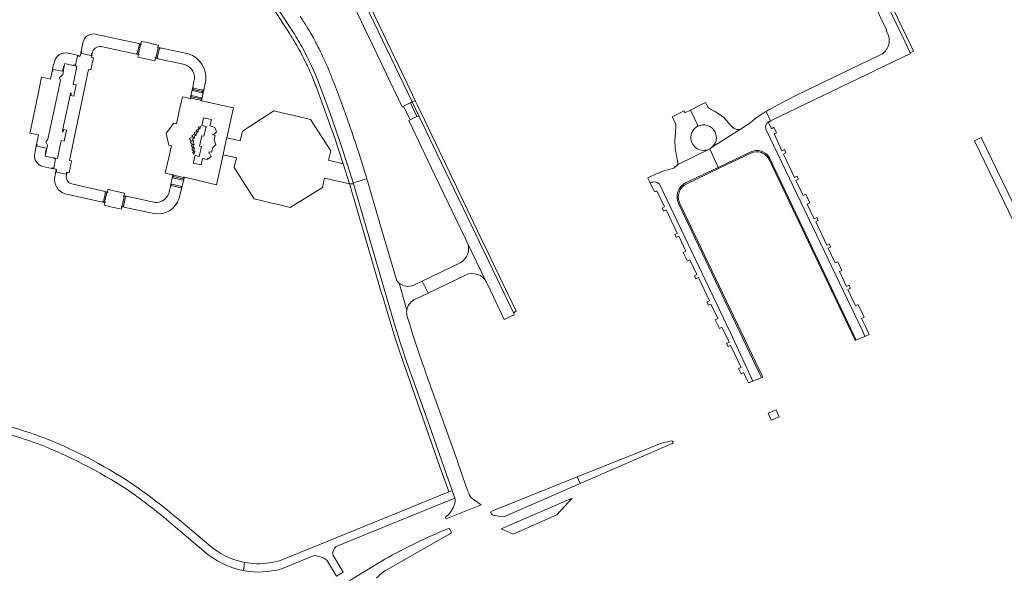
# Model space of a CAD drawing. Extents: x 146402 to 164798, y 455483 to 464134.
# Tile 47 of 256: x 152947 to 153334, y 461453 to 461672. Entities that reach past the tile are written whole.
import ezdxf

# ---------------------------------------------------------------- set-up
doc = ezdxf.new("R2010")
doc.units = 0
doc.header["$LTSCALE"] = 0.2
for name, color, linetype, lineweight in [('B-XX-VH-VERHARDING_ASFALT-GV', 252, 'CONTINUOUS', 18), ('B-XX-VH-VERHARDING_BETONSTRAATSTEEN-GV', 252, 'CONTINUOUS', 18), ('B-XX-VH-VERHARDING_STRAATBAKSTEEN-GV', 252, 'CONTINUOUS', 18), ('B-XX-VH-VERHARDING_TEGEL-GV', 252, 'CONTINUOUS', 18)]:
    doc.layers.add(name, color=color, linetype=linetype, lineweight=lineweight)

msp = doc.modelspace()

# ---------------------------------------------------------------- linework, layer by layer
at = {"layer": 'B-XX-VH-VERHARDING_ASFALT-GV'}
for points in [[(152977.365, 461666.618, 0.4524427), (152971.992, 461663.265)], [(152966.102, 461659.188, 0.4242081), (152960.804, 461655.847)], [(152975.747, 461659.617, -0.4342036), (152979.761, 461661.658)], [(153020.296, 461648.555, 0.3595539), (153013.529, 461658.926)], [(153012.102, 461654.711, -0.4118913), (153015.652, 461648.116)], [(152953.064, 461619.835, 0.3992157), (152956.329, 461614.638)], [(152960.956, 461610.722, 0.3893649), (152965.104, 461603.947)], [(152967.638, 461607.82, -0.393569), (152965.466, 461610.849)], [(152999.923, 461596.144, 0.3823662), (153009.81, 461602.186)], [(153005.736, 461604.084, -0.3445155), (153000.516, 461600.556)], [(152957.755, 461507.6, 0.0172989), (152936.707, 461514.402)], [(152935.806, 461511.513, -0.0189782), (152956.635, 461504.764)], [(152956.635, 461504.764, -0.050089), (152991.419, 461486.248)], [(152993.23, 461488.613, 0.0535378), (152957.755, 461507.6)], [(153203.576, 461506.721, 0.0730649), (153197.254, 461504.965)], [(153203.982, 461506.382, 0.2536916), (153203.576, 461506.721)], [(153203.702, 461505.701, 0.3344175), (153203.982, 461506.382)], [(152991.419, 461486.248, -0.016674), (153006.776, 461474.318)], [(153008.894, 461476.49, 0.0217723), (152993.23, 461488.613)], [(153132.706, 461479.064, 0.4385461), (153132.432, 461478.412)], [(153132.451, 461478.375, 0.2240769), (153133.295, 461477.608)], [(153135.331, 461477.114, 0.1638731), (153138.425, 461477.307)], [(153112.494, 461470.936, 0.0373902), (153087.752, 461458.425)], [(153116.401, 461471.96, 0.3832862), (153115.733, 461472.252)], [(153116.559, 461470.338, 0.3540285), (153116.832, 461471.018)], [(153035.586, 461458.976, -0.1365963), (153021.459, 461465.928)], [(153019.564, 461463.425, 0.1360512), (153035.154, 461455.752)], [(153062.866, 461461.69, -0.0876707), (153066.721, 461460.628)], [(153070.268, 461462.202, -0.2270703), (153071.533, 461465.183)], [(153070.616, 461461.242, -0.068775), (153070.268, 461462.202)], [(153045.156, 461458.791, -0.0847446), (153035.586, 461458.976)], [(153048.524, 461459.459, -0.0367835), (153045.156, 461458.791)], [(153051.273, 461460.324, -0.0243639), (153048.524, 461459.459)], [(153066.721, 461460.628, -0.1471837), (153068.131, 461459.442)], [(153035.154, 461455.752, 0.1161568), (153050.048, 461456.416)], [(153087.493, 461452.728, -0.1026098), (153091.249, 461455.959)]]:
    msp.add_lwpolyline(points, format="xyb", dxfattribs=at)
for points in [[(152971.992, 461663.265), (152971.333, 461659.968), (152971.583, 461659.922), (152971.53, 461659.643), (152971.433, 461659.153), (152975.244, 461658.344)], [(152979.761, 461661.658), (152993.082, 461658.831), (152993.128, 461659.042), (152993.366, 461658.988), (152994.211, 461662.787), (152993.985, 461662.837), (152994.033, 461663.043), (152977.365, 461666.618)], [(152964.181, 461652.629), (152964.257, 461653.096), (152964.343, 461653.614), (152964.425, 461654.109), (152964.673, 461654.071), (152964.898, 461655.132), (152967.078, 461654.672), (152968.26, 461654.422), (152968.312, 461654.639), (152968.629, 461654.564), (152969.09, 461654.453), (152969.863, 461658.153), (152970.36, 461658.043), (152970.661, 461657.977), (152970.688, 461658.106), (152970.708, 461658.196), (152969.195, 461658.528), (152966.102, 461659.188)], [(152975.244, 461658.344), (152975.342, 461658.827), (152975.397, 461659.096), (152975.628, 461659.047), (152975.747, 461659.617)], [(153013.529, 461658.926), (153002.388, 461661.326), (153002.331, 461661.1), (153002.117, 461661.147), (153001.216, 461657.337), (153001.467, 461657.287), (153001.422, 461657.033), (153012.102, 461654.711)], [(152960.804, 461655.847), (152960.608, 461654.846), (152960.489, 461654.866), (152959.985, 461652.178), (152960.219, 461652.13), (152960.258, 461652.338), (152960.35, 461652.83), (152964.095, 461652.107), (152964.181, 461652.629)], [(153015.652, 461648.116), (153015.181, 461645.815), (153015.431, 461645.761), (153015.377, 461645.525)], [(153015.377, 461645.525), (153019.208, 461644.658), (153019.26, 461644.914), (153019.525, 461644.862), (153020.296, 461648.555)], [(152960.614, 461618.059), (152959.154, 461618.279), (152959.173, 461618.387), (152957.236, 461618.742), (152957.459, 461619.908), (152957.244, 461619.955), (152957.339, 461620.401), (152957.442, 461620.885), (152957.545, 461621.367), (152957.645, 461621.842), (152953.871, 461622.676), (152953.977, 461623.169), (152954.021, 461623.375), (152953.821, 461623.416), (152953.255, 461620.851), (152953.064, 461619.835)], [(152956.329, 461614.638), (152959.762, 461613.929), (152959.807, 461614.149), (152960.062, 461614.096), (152960.529, 461613.998), (152961.308, 461617.691), (152960.779, 461617.797), (152960.57, 461617.839), (152960.614, 461618.059)], [(152965.466, 461610.849), (152965.798, 461612.276), (152965.81, 461612.341), (152965.594, 461612.385), (152965.534, 461612.128), (152965.425, 461611.664), (152961.578, 461612.474), (152961.675, 461612.965), (152961.724, 461613.222), (152961.468, 461613.283), (152961.171, 461611.764), (152961.24, 461611.751), (152960.956, 461610.722)], [(152979.777, 461600.623), (152979.83, 461600.841), (152980.061, 461600.785), (152980.941, 461604.53), (152980.712, 461604.575), (152980.754, 461604.794), (152967.638, 461607.82)], [(153010.601, 461606.337), (153006.719, 461607.195), (153006.643, 461606.858), (153006.392, 461606.924), (153005.736, 461604.084)], [(153009.81, 461602.186), (153010.799, 461606.058), (153010.549, 461606.128), (153010.601, 461606.337)], [(152965.104, 461603.947), (152979.777, 461600.623)], [(153000.516, 461600.556), (152989.082, 461602.992), (152989.031, 461602.765), (152988.755, 461602.823), (152987.916, 461598.974), (152988.174, 461598.919), (152988.117, 461598.679), (152999.923, 461596.144)], [(153197.254, 461504.965), (153166.368, 461492.571), (153166.371, 461492.565), (153167.528, 461489.978), (153167.532, 461489.968), (153203.702, 461505.701)], [(153138.425, 461477.307), (153167.532, 461489.968), (153167.528, 461489.978), (153166.371, 461492.565), (153166.368, 461492.571), (153132.706, 461479.064)], [(153071.533, 461465.183), (153095.349, 461474.904), (153118.236, 461484.244), (153117.199, 461487.191), (153115.842, 461486.672), (153094.37, 461477.973), (153057.062, 461462.752), (153051.273, 461460.324)], [(153132.432, 461478.412), (153132.451, 461478.375)], [(153133.295, 461477.608), (153135.331, 461477.114)], [(153006.776, 461474.318), (153019.564, 461463.425)], [(153021.459, 461465.928), (153008.894, 461476.49)], [(153091.249, 461455.959), (153116.559, 461470.338)], [(153115.733, 461472.252), (153112.494, 461470.936)], [(153116.832, 461471.018), (153116.401, 461471.96)], [(153050.048, 461456.416), (153058.491, 461459.922), (153062.866, 461461.69)], [(153035.154, 461455.752), (153035.586, 461458.976)], [(153035.586, 461458.976), (153035.154, 461455.752)], [(153068.131, 461459.442), (153071.689, 461453.503), (153074.272, 461455.093)], [(153074.272, 461455.093), (153070.616, 461461.242)], [(153087.752, 461458.425), (153086.02, 461457.372), (153076.958, 461451.875)]]:
    msp.add_lwpolyline(points, dxfattribs=at)
for points in [[(152994.033, 461663.043), (152993.985, 461662.837), (152994.211, 461662.787), (152993.366, 461658.988), (152993.128, 461659.042), (152993.082, 461658.831), (152993.875, 461658.652), (152994, 461658.625), (152994.046, 461658.836), (152993.86, 461658.879), (152994.71, 461662.681), (152994.867, 461662.648), (152994.914, 461662.854), (152994.794, 461662.879)], [(153000.503, 461657.211), (153000.408, 461657.23), (153000.457, 461657.484), (153000.703, 461657.436), (153001.586, 461661.263), (153001.364, 461661.311), (153001.414, 461661.535), (153001.482, 461661.521), (153001.69, 461662.429), (152999.292, 461662.965), (152997.897, 461663.276), (152997.472, 461663.371), (152995.023, 461663.881), (152994.794, 461662.879), (152994.914, 461662.854), (152994.867, 461662.648), (152994.71, 461662.681), (152993.86, 461658.879), (152994.046, 461658.836), (152994, 461658.625), (152993.875, 461658.652), (152993.672, 461657.675), (153000.307, 461656.268)], [(152960.614, 461618.059), (152960.57, 461617.839), (152960.779, 461617.797), (152961.308, 461617.691), (152960.529, 461613.998), (152960.062, 461614.096), (152959.807, 461614.149), (152959.762, 461613.929), (152961.255, 461613.617), (152961.531, 461613.549), (152961.468, 461613.283), (152961.724, 461613.222), (152961.675, 461612.965), (152961.578, 461612.474), (152965.425, 461611.664), (152965.534, 461612.128), (152965.594, 461612.385), (152965.81, 461612.341), (152965.798, 461612.276), (152966.627, 461612.123), (152967.584, 461616.826), (152966.746, 461616.984), (152974.223, 461652.872), (152975.195, 461652.637), (152976.227, 461657.453), (152975.334, 461657.638), (152975.628, 461659.047), (152975.397, 461659.096), (152975.342, 461658.827), (152975.244, 461658.344), (152971.433, 461659.153), (152971.53, 461659.643), (152971.583, 461659.922), (152971.333, 461659.968), (152971.034, 461658.472), (152970.95, 461658.047), (152970.688, 461658.106), (152970.661, 461657.977), (152970.36, 461658.043), (152969.863, 461658.153), (152969.09, 461654.453), (152968.629, 461654.564), (152968.312, 461654.639), (152968.26, 461654.422), (152969.662, 461654.086), (152968.138, 461646.973), (152969.313, 461646.727), (152968.4, 461642.372), (152967.226, 461642.618), (152967.42, 461643.547), (152967.152, 461643.604), (152966.957, 461642.674), (152964.153, 461629.289), (152963.958, 461628.359), (152964.228, 461628.303), (152964.422, 461629.232), (152965.597, 461628.986), (152964.685, 461624.631), (152963.51, 461624.877), (152962.725, 461621.13), (152962.002, 461617.781)], [(153001.482, 461661.521), (153001.414, 461661.535), (153001.364, 461661.311), (153001.586, 461661.263), (153000.703, 461657.436), (153000.457, 461657.484), (153000.408, 461657.23), (153000.503, 461657.211), (153001.422, 461657.033), (153001.467, 461657.287), (153001.216, 461657.337), (153002.117, 461661.147), (153002.331, 461661.1), (153002.388, 461661.326)], [(152964.121, 461650.775), (152964.413, 461652.492), (152964.673, 461654.071), (152964.425, 461654.109), (152964.343, 461653.614), (152964.257, 461653.096), (152964.181, 461652.629), (152964.095, 461652.107), (152960.35, 461652.83), (152960.258, 461652.338), (152960.219, 461652.13), (152959.985, 461652.178), (152959.277, 461649.04), (152955.795, 461649.749), (152954.352, 461642.552), (152951.582, 461629.516), (152951.176, 461627.734), (152954.56, 461627.052), (152953.821, 461623.416), (152954.021, 461623.375), (152953.977, 461623.169), (152953.871, 461622.676), (152957.645, 461621.842), (152957.545, 461621.367), (152957.442, 461620.885), (152957.339, 461620.401), (152957.244, 461619.955), (152957.459, 461619.908), (152958.103, 461622.991), (152957.957, 461623.301), (152957.443, 461624.399), (152958.287, 461625.374), (152963.204, 461648.531), (152962.784, 461649.682), (152963.836, 461650.538)], [(153018.601, 461641.725), (153018.501, 461641.24), (153018.401, 461640.759), (153018.339, 461640.459), (153018.59, 461640.406), (153018.609, 461640.498), (153019.525, 461644.862), (153019.26, 461644.914), (153019.208, 461644.658), (153019.109, 461644.182), (153019.005, 461643.683), (153015.139, 461644.503), (153015.253, 461644.995), (153015.377, 461645.525), (153015.431, 461645.761), (153015.181, 461645.815), (153014.185, 461641.447), (153014.152, 461641.305), (153014.381, 461641.257), (153014.455, 461641.573), (153014.572, 461642.071), (153014.687, 461642.566)], [(153015.139, 461644.503), (153019.005, 461643.683), (153019.109, 461644.182), (153015.253, 461644.995)], [(153015.253, 461644.995), (153019.109, 461644.182), (153019.208, 461644.658), (153015.377, 461645.525)], [(153007.376, 461611.354), (153007.408, 461611.497), (153007.664, 461611.446), (153007.621, 461611.255), (153011.622, 461610.379), (153011.667, 461610.559), (153011.92, 461610.498), (153011.904, 461610.431), (153024.475, 461607.49), (153027.124, 461619.229), (153027.182, 461619.572), (153027.199, 461619.568), (153028.527, 461625.55), (153028.601, 461625.884), (153031.261, 461637.736), (153018.609, 461640.498), (153018.59, 461640.406), (153018.339, 461640.459), (153018.401, 461640.759), (153014.455, 461641.573), (153014.381, 461641.257), (153014.152, 461641.305), (153014.185, 461641.447), (153011.138, 461642.116), (153010.262, 461638.213), (153008.749, 461631.469), (153007.792, 461631.674), (153005.306, 461628.423), (153004.804, 461627.784), (153005.814, 461623.028), (153006.787, 461622.806), (153005.24, 461615.945), (153004.361, 461612.043)], [(153018.501, 461641.24), (153014.572, 461642.071), (153014.455, 461641.573), (153018.401, 461640.759)], [(153018.501, 461641.24), (153018.601, 461641.725), (153014.687, 461642.566), (153014.572, 461642.071)], [(153023.66, 461624.96), (153024.321, 461623.287), (153023.038, 461622.13), (153022.624, 461620.247), (153021.631, 461620.472), (153021.539, 461620.066), (153021.845, 461619.964), (153022.431, 461618.618), (153021.346, 461617.728), (153021.025, 461617.808), (153020.933, 461617.402), (153019.056, 461617.827), (153018.478, 461615.295), (153015.418, 461615.99), (153016.106, 461619.019), (153017.745, 461618.645), (153018.621, 461622.508), (153017.836, 461622.686), (153018.762, 461626.757), (153019.546, 461626.578), (153020.413, 461630.392), (153018.762, 461630.766), (153019.458, 461633.824), (153022.517, 461633.13), (153021.94, 461630.597), (153023.786, 461630.177), (153023.703, 461629.81), (153023.951, 461629.714), (153024.494, 461628.303), (153023.474, 461627.282), (153023.146, 461627.352), (153023.081, 461627.067), (153024.073, 461626.84)], [(153013.759, 461625.723), (153015.203, 461626.464), (153014.866, 461626.91), (153016.036, 461627.525), (153015.702, 461627.958), (153016.88, 461628.563), (153016.538, 461629.006), (153017.477, 461629.495), (153017.585, 461629.777), (153017.374, 461630.053), (153018.24, 461630.498), (153017.964, 461629.279), (153017.706, 461629.618), (153017.56, 461629.53), (153017.235, 461628.092), (153016.946, 461628.463), (153016.853, 461628.446), (153016.505, 461626.905), (153016.148, 461627.372), (153015.775, 461625.718), (153015.415, 461626.183), (153015.049, 461624.588), (153015.581, 461624.86), (153015.216, 461623.234), (153015.729, 461623.475), (153015.418, 461622.129), (153015.407, 461621.851), (153015.878, 461622.09), (153015.597, 461620.861), (153015.655, 461620.52), (153016.026, 461620.704), (153015.75, 461619.486), (153015.16, 461620.26), (153015.556, 461620.468), (153015.552, 461620.652), (153014.856, 461621.565), (153015.355, 461621.818), (153014.552, 461622.87), (153015.042, 461623.134), (153014.248, 461624.176), (153014.743, 461624.435)], [(153006.392, 461606.924), (153006.643, 461606.858), (153006.719, 461607.195), (153006.829, 461607.686), (153010.724, 461606.827), (153010.601, 461606.337), (153010.549, 461606.128), (153010.799, 461606.058), (153011.904, 461610.431), (153011.92, 461610.498), (153011.667, 461610.559), (153011.622, 461610.379), (153011.466, 461609.758), (153011.341, 461609.266), (153007.381, 461610.173), (153007.48, 461610.673), (153007.621, 461611.255), (153007.664, 461611.446), (153007.408, 461611.497), (153007.376, 461611.354)], [(153011.466, 461609.758), (153007.48, 461610.673), (153007.381, 461610.173), (153011.341, 461609.266)], [(153007.48, 461610.673), (153011.466, 461609.758), (153011.622, 461610.379), (153007.621, 461611.255)], [(152980.649, 461600.414), (152980.79, 461600.38), (152980.843, 461600.597), (152980.548, 461600.668), (152981.436, 461604.435), (152981.721, 461604.38), (152981.773, 461604.599), (152981.669, 461604.618), (152980.754, 461604.794), (152980.712, 461604.575), (152980.941, 461604.53), (152980.061, 461600.785), (152979.83, 461600.841), (152979.777, 461600.623)], [(152980.649, 461600.414), (152980.443, 461599.434), (152982.642, 461598.896), (152982.91, 461598.83), (152984.853, 461598.392), (152987.009, 461597.905), (152987.263, 461598.854), (152987.133, 461598.881), (152987.193, 461599.124), (152987.429, 461599.075), (152988.261, 461602.935), (152988.036, 461602.984), (152988.083, 461603.215), (152988.206, 461603.188), (152988.428, 461604.171), (152981.881, 461605.595), (152981.669, 461604.618), (152981.773, 461604.599), (152981.721, 461604.38), (152981.436, 461604.435), (152980.548, 461600.668), (152980.843, 461600.597), (152980.79, 461600.38)], [(153006.829, 461607.686), (153006.719, 461607.195), (153010.601, 461606.337), (153010.724, 461606.827)], [(152988.206, 461603.188), (152988.083, 461603.215), (152988.036, 461602.984), (152988.261, 461602.935), (152987.429, 461599.075), (152987.193, 461599.124), (152987.133, 461598.881), (152987.263, 461598.854), (152988.117, 461598.679), (152988.174, 461598.919), (152987.916, 461598.974), (152988.755, 461602.823), (152989.031, 461602.765), (152989.082, 461602.992)]]:
    msp.add_lwpolyline(points, close=True, dxfattribs=at)
at = {"layer": 'B-XX-VH-VERHARDING_BETONSTRAATSTEEN-GV'}
for points in [[(153341.593, 461585.23), (153341.597, 461585.222), (153342.678, 461582.957), (153343.568, 461581.092), (153346.086, 461582.697), (153344.311, 461586.385), (153344.215, 461586.584), (153325.087, 461626.034), (153322.529, 461624.804)], [(153136.439, 461472.116), (153141.127, 461470.052), (153158.269, 461477.636), (153164.292, 461484.268)]]:
    msp.add_lwpolyline(points, close=True, dxfattribs=at)
at = {"layer": 'B-XX-VH-VERHARDING_STRAATBAKSTEEN-GV'}
for points in [[(153069.617, 461707.164), (153071.996, 461701.826), (153073.176, 461699.178), (153078.036, 461689.042), (153098.219, 461646.909), (153101.512, 461640.034), (153102.629, 461640.567), (153099.426, 461647.319), (153090.124, 461666.716), (153074.707, 461698.92), (153064.455, 461721.789), (153063.34, 461721.282)], [(153240.946, 461636.546), (153240.602, 461636.349), (153242.367, 461632.684), (153297.314, 461659.143), (153297.22, 461659.341), (153295.245, 461663.495), (153275.313, 461705.151), (153270.772, 461714.61), (153270.48, 461714.469)], [(153270.48, 461714.469), (153270.033, 461714.258), (153267.361, 461712.958), (153266.778, 461712.675), (153272.435, 461700.871), (153288.079, 461668.181), (153287.81, 461668.051), (153288.266, 461667.029)], [(153047.294, 461676.099), (153049.686, 461672.416), (153051.05, 461670.404), (153052.362, 461668.359)], [(153047.736, 461678.182), (153049.207, 461675.814), (153054.33, 461668.11)], [(153054.33, 461668.11), (153049.207, 461675.814), (153047.736, 461678.182)], [(153058.05, 461661.842), (153058.946, 461660.178), (153060.081, 461657.942), (153061.753, 461654.467), (153063.191, 461651.305), (153064.103, 461649.169), (153065.079, 461646.716), (153069.215, 461635.454), (153073.19, 461624.134), (153076.274, 461614.593), (153078.239, 461608.214), (153083.553, 461609.753), (153083.645, 461609.78), (153083.553, 461610.086)], [(153076.829, 461607.804), (153078.339, 461607.891), (153078.239, 461608.214), (153076.274, 461614.593), (153073.19, 461624.134), (153069.215, 461635.454), (153065.079, 461646.716), (153064.103, 461649.169), (153063.191, 461651.305), (153061.753, 461654.467), (153060.081, 461657.942), (153058.946, 461660.178), (153058.05, 461661.842)], [(153285.451, 461658.552), (153284.622, 461658.157), (153252.756, 461642.866), (153248.154, 461640.496), (153242.486, 461637.362)], [(153074.418, 461637.642), (153070.966, 461647.063), (153070.214, 461648.674)], [(153063.686, 461646.109), (153071.236, 461625.412), (153073.988, 461616.857), (153074.345, 461615.746), (153076.829, 461607.804)], [(153217.478, 461638.444), (153216.998, 461639.318), (153216.732, 461639.802), (153212.9, 461637.993), (153212.95, 461637.89), (153210.815, 461636.86), (153213.869, 461630.529), (153213.902, 461630.546), (153214.305, 461630.713), (153214.722, 461630.844), (153215.148, 461630.939), (153215.581, 461630.996), (153216.017, 461631.015), (153216.453, 461630.996), (153216.886, 461630.939), (153217.312, 461630.844), (153217.729, 461630.713), (153218.132, 461630.546), (153218.519, 461630.344), (153218.888, 461630.11), (153219.234, 461629.844), (153219.556, 461629.549), (153219.851, 461629.227), (153220.117, 461628.881), (153220.351, 461628.512), (153220.553, 461628.125), (153220.72, 461627.722), (153220.851, 461627.305), (153220.946, 461626.879), (153221.003, 461626.446), (153221.022, 461626.01)], [(153211.012, 461626.01), (153211.031, 461626.446), (153211.088, 461626.879), (153211.183, 461627.305), (153211.314, 461627.722), (153211.481, 461628.125), (153211.683, 461628.512), (153211.917, 461628.881), (153212.183, 461629.227), (153212.478, 461629.549), (153212.8, 461629.844), (153213.146, 461630.11), (153213.515, 461630.344), (153213.869, 461630.529), (153210.815, 461636.86), (153208.68, 461635.83), (153208.36, 461636.53), (153203.606, 461634.257), (153204.93, 461631.672)], [(153226.239, 461631.287), (153225.621, 461631.994), (153225.044, 461632.734), (153223.666, 461634.232), (153220.328, 461636.471), (153218.685, 461637.257)], [(153241.733, 461632.379), (153242.367, 461632.684), (153240.602, 461636.349)], [(153239.451, 461635.652), (153238.226, 461634.829), (153236.066, 461633.251), (153235.108, 461632.508), (153234.172, 461631.739), (153230.522, 461629.316), (153230.517, 461629.315), (153219.146, 461622.103)], [(153276.784, 461560.363), (153275.743, 461559.897), (153272.697, 461566.341), (153273.714, 461566.814), (153273.153, 461567.993), (153272.142, 461567.513), (153269.386, 461573.327), (153270.393, 461573.792), (153268.759, 461577.226), (153267.743, 461576.755), (153264.989, 461582.563), (153265.982, 461583.06), (153265.43, 461584.22), (153264.412, 461583.742), (153260.061, 461592.929), (153261.047, 461593.432), (153260.494, 461594.594), (153259.48, 461594.138), (153256.778, 461599.83), (153257.772, 461600.313), (153256.129, 461603.765), (153255.131, 461603.288), (153252.306, 461609.179), (153253.326, 461609.656), (153252.743, 461610.879), (153251.749, 461610.386), (153247.395, 461619.577), (153248.381, 461620.046), (153247.774, 461621.321), (153246.765, 461620.852), (153243.69, 461627.461), (153244.628, 461627.934), (153243.558, 461630.182), (153242.647, 461629.521), (153241.485, 461631.968), (153242.409, 461632.596), (153242.367, 461632.684), (153241.733, 461632.379)], [(153205.068, 461630.355), (153204.78, 461626.052)], [(153219.146, 461622.103), (153230.517, 461629.315)], [(153228.426, 461629.447), (153228.041, 461629.614), (153227.869, 461629.711)], [(153240.572, 461629.06), (153278.592, 461549.73), (153279.394, 461547.859), (153281.137, 461548.57), (153279.505, 461552.013), (153278.113, 461554.951), (153279.126, 461555.44), (153276.784, 461560.363)], [(153241.939, 461618.091), (153275.094, 461548.281), (153275.667, 461547.053), (153275.909, 461546.431), (153279.394, 461547.859), (153278.592, 461549.73), (153240.572, 461629.06)], [(153218.21, 461621.516), (153205.878, 461615.493), (153204.273, 461613.965), (153202.404, 461613.543), (153201.463, 461613.227), (153200.523, 461612.904), (153198.84, 461612.314), (153198.523, 461612.195)], [(153205.664, 461617.706), (153205.858, 461615.703), (153205.878, 461615.493), (153218.21, 461621.516)], [(153208.949, 461608.19), (153221.709, 461614.31), (153218.435, 461621.628), (153218.21, 461621.516)], [(153218.435, 461621.628), (153221.709, 461614.31), (153234.33, 461620.364)], [(153234.33, 461620.364), (153221.709, 461614.31), (153221.916, 461613.848), (153234.598, 461619.911)], [(153241.779, 461617.354), (153275.389, 461546.588), (153275.535, 461546.281)], [(153275.535, 461546.281), (153275.909, 461546.431), (153275.667, 461547.053), (153275.094, 461548.281), (153241.939, 461618.091)], [(153221.916, 461613.848), (153221.709, 461614.31), (153208.949, 461608.19)], [(153209.157, 461607.748), (153221.916, 461613.848)], [(153088.795, 461592.197), (153084.407, 461607.231), (153083.645, 461609.78), (153083.553, 461609.753), (153078.239, 461608.214), (153078.339, 461607.891), (153089.756, 461568.768), (153094.145, 461553.955), (153095.055, 461550.964), (153096.079, 461547.668), (153096.907, 461545.061), (153097.754, 461542.457), (153098.622, 461539.858), (153107.973, 461513.413), (153115.088, 461493.193), (153116.751, 461488.432), (153117.199, 461487.191), (153118.236, 461484.244), (153118.391, 461483.839)], [(153194.046, 461610.245), (153194.09, 461610.117), (153194.09, 461610.153), (153194.104, 461610.123), (153194.985, 461608.211)], [(153107.097, 461511.61), (153112.36, 461496.615), (153113.272, 461494.016), (153115.407, 461487.934), (153115.842, 461486.672), (153117.199, 461487.191), (153116.751, 461488.432), (153115.088, 461493.193), (153107.973, 461513.413), (153098.622, 461539.858), (153097.754, 461542.457), (153096.907, 461545.061), (153096.079, 461547.668), (153095.055, 461550.964), (153094.145, 461553.955), (153089.756, 461568.768), (153078.339, 461607.891), (153076.829, 461607.804), (153077.152, 461606.701), (153077.475, 461605.598), (153078.622, 461601.687), (153088.374, 461568.409)], [(153194.985, 461608.211), (153196.651, 461604.714), (153197.651, 461605.158), (153200.698, 461598.779), (153199.703, 461598.305), (153200.266, 461597.122), (153201.273, 461597.593), (153205.652, 461588.395), (153204.65, 461587.917), (153205.225, 461586.71)], [(153198.983, 461607.232), (153226.53, 461549.239), (153235.333, 461530.209), (153238.773, 461531.585), (153238.496, 461532.174), (153237.862, 461533.495), (153206.145, 461600.127)], [(153205.225, 461586.71), (153206.22, 461587.21), (153208.999, 461581.314), (153208.01, 461580.861), (153209.648, 461577.423), (153210.618, 461577.903), (153213.389, 461572.138), (153212.389, 461571.666), (153212.944, 461570.501), (153213.964, 461570.958), (153218.331, 461561.775), (153217.339, 461561.272), (153217.892, 461560.111), (153218.879, 461560.577), (153221.569, 461554.923), (153220.597, 461554.431), (153222.223, 461551.018), (153223.208, 461551.49), (153226.038, 461545.567), (153225.038, 461545.107), (153225.607, 461543.911), (153226.595, 461544.391), (153230.751, 461535.659), (153229.77, 461535.171), (153230.721, 461533.175), (153231.72, 461533.649), (153232.785, 461531.404), (153233.667, 461529.545), (153235.309, 461530.199), (153235.333, 461530.209), (153226.53, 461549.239), (153198.983, 461607.232)], [(153206.145, 461600.127), (153237.862, 461533.495), (153238.496, 461532.174), (153238.773, 461531.585), (153239.29, 461531.792), (153239.168, 461532.048), (153206.588, 461600.366)], [(153099.335, 461558.139), (153096.303, 461568.797), (153096.007, 461569.077), (153095.733, 461569.379), (153095.484, 461569.702), (153095.26, 461570.042), (153088.795, 461592.197)], [(153130.722, 461569.105), (153122.977, 461585.015)], [(153120.377, 461576.747), (153105.385, 461569.601)], [(153105.385, 461569.601), (153107.688, 461564.875), (153122.45, 461571.968)], [(153096.303, 461568.797), (153099.335, 461558.139)], [(153107.688, 461564.875), (153105.385, 461569.601), (153102.04, 461568.006)], [(153102.054, 461562.168), (153107.688, 461564.875)], [(153123.664, 461486.146), (153123.314, 461487.057), (153122.597, 461489.138), (153119.294, 461498.598), (153119.112, 461499.12), (153106.882, 461533.407), (153106.134, 461535.484), (153105.397, 461537.565), (153103.926, 461541.803), (153103.285, 461543.699), (153101.857, 461548.108), (153100.485, 461552.535), (153099.515, 461555.73)], [(153092.7, 461554.065), (153094.107, 461549.424), (153094.799, 461547.199), (153096.194, 461542.88), (153097.633, 461538.575), (153106.441, 461513.48), (153107.097, 461511.61)], [(153115.861, 461477.977), (153114.582, 461476.738), (153114.839, 461476.075), (153128.553, 461481.6), (153126.163, 461483.309)], [(153117.637, 461480.738), (153116.513, 461478.724)]]:
    msp.add_lwpolyline(points, dxfattribs=at)
for points in [[(153269.512, 461720.678), (153268.172, 461720.025), (153270.772, 461714.61), (153275.313, 461705.151), (153295.245, 461663.495), (153297.22, 461659.341), (153298.562, 461659.971), (153297.476, 461662.242), (153276.694, 461705.678)], [(153071.996, 461701.826), (153071.701, 461701.697), (153071.222, 461701.487), (153068.024, 461700.087), (153068.19, 461699.715), (153068.999, 461697.904), (153086.199, 461661.769), (153093.935, 461645.516), (153094.347, 461644.651), (153097.497, 461638.117), (153098.052, 461638.4), (153098.059, 461638.385), (153101.238, 461639.903), (153101.512, 461640.034), (153098.219, 461646.909), (153078.036, 461689.042), (153073.176, 461699.178)], [(153101.238, 461639.903), (153098.059, 461638.385), (153100.649, 461633.025), (153103.336, 461634.292), (153100.789, 461639.675)], [(153104.575, 461636.362), (153103.449, 461638.977), (153102.818, 461640.167), (153102.629, 461640.567), (153101.512, 461640.034), (153104.091, 461634.648), (153111.341, 461619.51), (153134.714, 461570.766), (153141.233, 461557.18), (153142.357, 461557.811), (153132.477, 461578.242), (153131.41, 461580.469), (153128.455, 461586.659), (153105.104, 461635.492)], [(153053.672, 461634.996), (153047.124, 461636.514), (153034.705, 461628.589), (153033.86, 461624.731), (153028.601, 461625.884), (153028.527, 461625.55), (153027.199, 461619.568), (153027.182, 461619.572), (153027.124, 461619.229), (153032.36, 461618.112), (153031.474, 461614.216), (153039.301, 461601.898), (153045.836, 461600.36), (153047.056, 461600.073), (153047.164, 461600.048), (153053.546, 461598.55), (153066.231, 461606.462), (153067.021, 461610.102), (153076.829, 461607.804), (153074.345, 461615.746), (153068.596, 461617.091), (153069.42, 461620.781), (153061.468, 461633.187), (153055.011, 461634.686), (153053.742, 461634.98)], [(153122.977, 461585.015), (153130.722, 461569.105), (153131.2, 461568.102), (153137.65, 461554.553), (153139.445, 461555.346), (153139.453, 461555.35), (153141.627, 461556.357), (153141.233, 461557.18), (153134.714, 461570.766), (153111.341, 461619.51), (153104.091, 461634.648), (153103.813, 461634.517), (153103.341, 461634.281), (153103.336, 461634.292), (153100.649, 461633.025), (153100.656, 461633.011), (153100.081, 461632.757), (153110.389, 461611.263), (153122.497, 461586.016)]]:
    msp.add_lwpolyline(points, close=True, dxfattribs=at)
for points in [[(153058.619, 461671.862, 0.004409), (153057.449, 461673.653)], [(153059.344, 461670.717, 0.0030545), (153058.619, 461671.862)], [(153061.451, 461667.245, 0.0077273), (153059.344, 461670.717)], [(153052.362, 461668.359, -0.0069511), (153056.05, 461662.285)], [(153054.33, 461668.11, -0.0072435), (153056.233, 461665.001)], [(153056.233, 461665.001, 0.0072435), (153054.33, 461668.11)], [(153062.994, 461664.511, 0.0096818), (153061.451, 461667.245)], [(153288.266, 461667.029, -0.4323444), (153285.451, 461658.552)], [(153056.233, 461665.001, -0.0072494), (153058.05, 461661.842)], [(153058.05, 461661.842, 0.0072494), (153056.233, 461665.001)], [(153065.451, 461659.764, 0.0091223), (153062.994, 461664.511)], [(153056.05, 461662.285, -0.0113305), (153057.981, 461658.837)], [(153067.548, 461655.315, 0.0100964), (153065.451, 461659.764)], [(153057.981, 461658.837, -0.0119236), (153059.749, 461655.318)], [(153059.749, 461655.318, -0.003125), (153060.536, 461653.637)], [(153068.945, 461652.02, 0.0106397), (153067.548, 461655.315)], [(153060.536, 461653.637, -0.0052829), (153061.957, 461650.462)], [(153069.337, 461651.032, 0.0041919), (153068.945, 461652.02)], [(153061.957, 461650.462, -0.0039035), (153063.076, 461647.682)], [(153063.076, 461647.682, -0.0024248), (153063.686, 461646.109)], [(153070.214, 461648.674, 0.0071648), (153069.337, 461651.032)], [(153076.984, 461630.418, 0.0038783), (153074.418, 461637.642)], [(153218.685, 461637.257, -0.1662513), (153217.478, 461638.444)], [(153240.602, 461636.349, 0.0109587), (153239.451, 461635.652)], [(153242.486, 461637.362, 0.0143778), (153240.946, 461636.546)], [(153241.733, 461632.379, 0.4119478), (153240.572, 461629.06)], [(153240.572, 461629.06, -0.4119478), (153241.733, 461632.379)], [(153082.583, 461613.238, 0.0097133), (153076.984, 461630.418)], [(153204.93, 461631.672, -0.1867271), (153205.068, 461630.355)], [(153227.501, 461629.997, -0.0141049), (153226.239, 461631.287)], [(153227.869, 461629.711, -0.0549489), (153227.501, 461629.997)], [(153229.132, 461629.272, -0.0466827), (153228.426, 461629.447)], [(153229.829, 461629.23, -0.0488625), (153229.132, 461629.272)], [(153230.517, 461629.315, -0.0479515), (153229.829, 461629.23)], [(153204.78, 461626.052, 0.0862656), (153205.664, 461617.706)], [(153218.21, 461621.516, -0.5543758), (153211.012, 461626.01)], [(153221.022, 461626.01, -0.2277617), (153219.146, 461622.103)], [(153219.146, 461622.103, -0.0437888), (153218.435, 461621.628)], [(153234.33, 461620.364, -0.3862188), (153241.939, 461618.091)], [(153241.939, 461618.091, 0.3862188), (153234.33, 461620.364)], [(153234.598, 461619.911, -0.4159321), (153241.779, 461617.354)], [(153083.553, 461610.086, 0.005395), (153082.583, 461613.238)], [(153196.268, 461611.259, 0.0091493), (153194.046, 461610.245)], [(153198.523, 461612.195, 0.0097354), (153196.268, 461611.259)], [(153194.985, 461608.211, -0.3899591), (153198.983, 461607.232)], [(153198.983, 461607.232, 0.3899591), (153194.985, 461608.211)], [(153208.949, 461608.19, 0.410735), (153206.145, 461600.127)], [(153206.145, 461600.127, -0.410735), (153208.949, 461608.19)], [(153206.588, 461600.366, -0.4111265), (153209.157, 461607.748)], [(153122.977, 461585.015, -0.3949808), (153120.377, 461576.747)], [(153122.45, 461571.968, -0.4094437), (153130.722, 461569.105)], [(153088.374, 461568.409, 0.0009717), (153092.7, 461554.065)], [(153102.04, 461568.006, -0.2996337), (153096.303, 461568.797)], [(153099.335, 461558.139, -0.2300137), (153102.054, 461562.168)], [(153099.515, 461555.73, -0.1095667), (153099.335, 461558.139)], [(153123.991, 461485.429, -0.0936785), (153123.664, 461486.146)], [(153126.163, 461483.309, -0.110899), (153123.991, 461485.429)], [(153118.391, 461483.839, -0.0955292), (153117.637, 461480.738)], [(153116.513, 461478.724, -0.055125), (153115.861, 461477.977)]]:
    msp.add_lwpolyline(points, format="xyb", dxfattribs=at)
at = {"layer": 'B-XX-VH-VERHARDING_TEGEL-GV'}
msp.add_lwpolyline([(153245.709, 461516.248), (153244.502, 461519.007), (153241.384, 461517.63), (153242.614, 461514.876)], close=True, dxfattribs=at)

doc.saveas('drawing.dxf')
